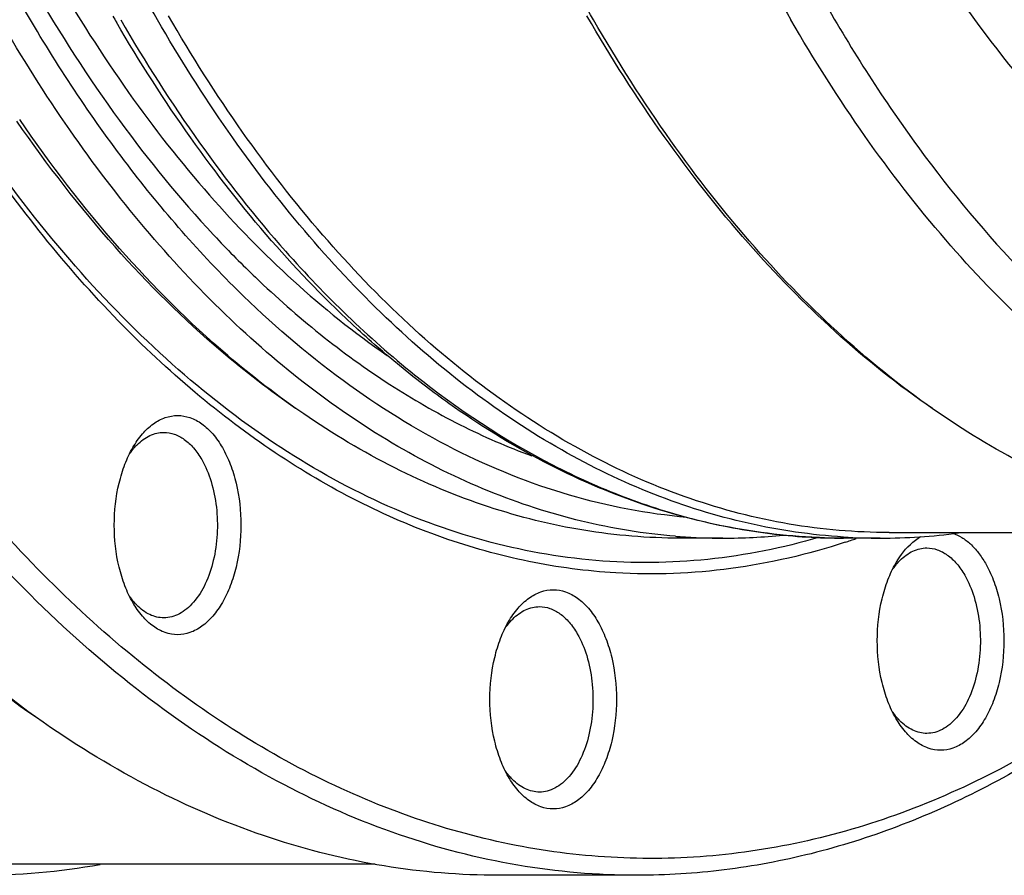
# Model space of a CAD drawing. Header units: millimetres. Extents: x -131 to 420, y 0 to 297.
# Tile 3 of 28: x -101 to -84, y 19 to 34. Entities that reach past the tile are written whole.
import ezdxf

# ---------------------------------------------------------------- set-up
doc = ezdxf.new("R2010")
doc.units = ezdxf.units.MM
doc.header["$LTSCALE"] = 23.1
doc.layers.get('0').update_dxf_attribs({"linetype": 'CONTINUOUS'})
doc.layers.add('02___PRT_ALL_AXES', color=7, linetype='CONTINUOUS')
doc.layers.add('7_ALL_FEATURES', color=7, linetype='CONTINUOUS')

msp = doc.modelspace()

# ---------------------------------------------------------------- linework, layer by layer
at = {"color": 9, "linetype": 'Continuous'}
for p, q in [((-97.9362, 30.6626), (-97.9264, 30.6521)), ((-97.2301, 29.9439), (-97.1914, 29.9067))]:
    msp.add_line(p, q, dxfattribs=at)
at = {"color": 7, "linetype": 'Continuous'}
for centre, radius, start, end in [((-74.1112, 49.3404), 29.5758, 209.99971, 210.24251), ((-88.8766, 36.0282), 10.7638, 270.00767, 275.74265)]:
    msp.add_arc(centre, radius, start, end, dxfattribs=at)
at = {"color": 9, "linetype": 'Continuous'}
for centre, radius, start, end in [((-83.9137, 43.7329), 19.1694, 223.03028, 225.99904), ((-88.8726, 35.8188), 10.5544, 265.42195, 265.84876), ((-88.8748, 35.7867), 10.5222, 265.84796, 269.99781)]:
    msp.add_arc(centre, radius, start, end, dxfattribs=at)
for points, knots in [([(-101.7348, 34.4905), (-102.375, 35.5994), (-103.549, 37.9727), (-104.9489, 41.7982), (-106.0187, 45.9305), (-106.7366, 50.2846), (-107.0879, 54.7716), (-107.0654, 59.2995), (-106.6696, 63.7754), (-105.9086, 68.1075), (-104.798, 72.2073), (-103.3599, 75.9912), (-101.623, 79.3828), (-99.6201, 82.3136), (-97.3891, 84.7238), (-95.3322, 86.2844), (-93.6236, 87.2002), (-92.3393, 87.7157), (-91.0361, 88.0691), (-90.1542, 88.1957), (-89.7152, 88.2308)], [0, 0, 0, 0, 0.0619479, 0.1277594, 0.1967722, 0.2681612, 0.3409927, 0.4142709, 0.4869812, 0.5581326, 0.6268024, 0.6921822, 0.7536312, 0.8107383, 0.8633961, 0.9118864, 0.9348158, 0.9570268, 0.9786898, 1, 1, 1, 1]), ([(-100.7713, 35.2683), (-100.3615, 34.5585), (-99.5038, 33.2097), (-97.6457, 30.8341), (-96.0154, 29.3213), (-94.8465, 28.5162)], [0, 0, 0, 0, 0.2719034, 0.5291644, 1, 1, 1, 1]), ([(-101.1387, 35.0562), (-100.6706, 34.2453), (-99.6863, 32.7158), (-98.5356, 31.3053), (-97.9362, 30.6626)], [0, 0, 0, 0, 0.5158458, 1, 1, 1, 1]), ([(-97.5136, 29.681), (-98.2377, 30.3955), (-99.6234, 32.0018), (-100.7828, 33.775), (-101.3306, 34.7238)], [0, 0, 0, 0, 0.4814647, 1, 1, 1, 1]), ([(-89.715, 25.2981), (-90.2779, 25.3431), (-91.412, 25.5266), (-93.0755, 26.0697), (-94.6999, 26.8762), (-96.2711, 27.9377), (-97.7764, 29.244), (-99.2039, 30.7834), (-100.5421, 32.5424), (-101.3481, 33.8207), (-101.7348, 34.4905)], [0, 0, 0, 0, 0.1077335, 0.2181094, 0.3326588, 0.4526202, 0.5789021, 0.7120852, 0.8524474, 1, 1, 1, 1]), ([(-99.5874, 34.4905), (-99.1533, 33.7387), (-98.2447, 32.3125), (-97.1975, 30.9834), (-96.6534, 30.3696)], [0, 0, 0, 0, 0.5141729, 1, 1, 1, 1]), ([(-96.6534, 30.3696), (-95.9508, 29.5769), (-94.4829, 28.15), (-92.385, 26.7564), (-90.6556, 25.9798), (-89.3586, 25.568), (-88.0471, 25.3198), (-87.1657, 25.2645), (-86.7278, 25.2645)], [0, 0, 0, 0, 0.2764459, 0.5314315, 0.6524899, 0.7702474, 0.8857118, 1, 1, 1, 1]), ([(-97.1914, 29.9067), (-96.4555, 29.2009), (-95.2801, 28.2487), (-93.5754, 27.2663), (-92.7067, 26.8875), (-92.2707, 26.7279)], [0, 0, 0, 0, 0.5190054, 0.7636361, 1, 1, 1, 1]), ([(-89.5145, 25.6342), (-90.2204, 25.696), (-91.6489, 25.9701), (-93.7179, 26.804), (-95.7087, 28.0476), (-96.9251, 29.1003), (-97.5136, 29.681)], [0, 0, 0, 0, 0.2326855, 0.4739178, 0.7285353, 1, 1, 1, 1])]:
    msp.add_open_spline(points, degree=3, knots=knots, dxfattribs=at)
at = {"color": 7, "linetype": 'Continuous'}
for points, knots in [([(-78.4524, 29.3385), (-79.1667, 29.668), (-80.5793, 30.5067), (-82.5117, 32.1746), (-84.2962, 34.2591), (-85.3322, 35.8469), (-85.822, 36.6953)], [0, 0, 0, 0, 0.2233407, 0.4631886, 0.7218426, 1, 1, 1, 1]), ([(-86.7278, 25.2645), (-87.3308, 25.2645), (-88.5496, 25.3683), (-90.3486, 25.8312), (-92.1057, 26.5941), (-93.5029, 27.46), (-94.5826, 28.2839), (-95.6641, 29.2208), (-96.9597, 30.563), (-98.3925, 32.3977), (-99.2509, 33.7395), (-99.6618, 34.4442)], [0, 0, 0, 0, 0.1090108, 0.219902, 0.3344045, 0.4539764, 0.5160582, 0.5797953, 0.7124936, 0.8525307, 1, 1, 1, 1])]:
    msp.add_open_spline(points, degree=3, knots=knots, dxfattribs=at)
at = {"layer": '02___PRT_ALL_AXES', "color": 7, "linetype": 'Continuous'}
for p, q in [((-88.8752, 25.2645), (-89.6378, 25.2645)), ((-86.0746, 25.2645), (-86.7278, 25.2645)), ((-85.9177, 25.3645), (-79.7099, 25.3645)), ((-90.4021, 19.2645), (-92.8645, 19.2645))]:
    msp.add_line(p, q, dxfattribs=at)
for centre, radius, start, end in [((-60.6472, 50.0778), 31.193, 206.13165, 209.98047), ((-86.0743, 35.7817), 10.5172, 266.44285, 269.99862), ((-90.4192, 36.5128), 11.9168, 288.17905, 289.18047), ((-86.0771, 35.833), 10.5686, 270.01364, 277.58464)]:
    msp.add_arc(centre, radius, start, end, dxfattribs=at)
for points, knots in [([(-98.9342, 34.4905), (-99.5773, 35.6045), (-100.7562, 37.9894), (-102.1601, 41.8343), (-103.2308, 45.9879), (-103.9461, 50.3641), (-104.2914, 54.8728), (-104.2596, 59.4206), (-103.8513, 63.9134), (-103.0749, 68.2584), (-101.9464, 72.3658), (-100.4887, 76.1514), (-98.7308, 79.5379), (-96.7063, 82.4565), (-94.4537, 84.8469), (-92.3791, 86.3838), (-90.658, 87.2763), (-89.365, 87.7728), (-88.0538, 88.1053), (-87.1678, 88.2168), (-86.7269, 88.2442)], [0, 0, 0, 0, 0.0620461, 0.127976, 0.1971192, 0.2686407, 0.3415957, 0.4149773, 0.4877603, 0.5589451, 0.6276021, 0.6929201, 0.7542603, 0.8112199, 0.8637085, 0.9120355, 0.9348977, 0.957058, 0.9786921, 1, 1, 1, 1]), ([(-91.1774, 34.4905), (-91.7234, 35.4363), (-92.7392, 37.4423), (-93.9999, 40.6559), (-95.0231, 44.1129), (-95.7935, 47.7609), (-96.2995, 51.545), (-96.5334, 55.408), (-96.4917, 59.2916), (-96.1752, 63.1369), (-95.5884, 66.8859), (-94.7403, 70.4819), (-93.6436, 73.8708), (-92.3146, 77.0016), (-91.0098, 79.3932), (-89.8625, 81.1296), (-88.1755, 83.3807), (-86.5032, 85.0303), (-85.012, 86.0529)], [0, 0, 0, 0, 0.0588325, 0.1208897, 0.1857374, 0.2528318, 0.3215523, 0.3912251, 0.4611465, 0.5306051, 0.5989039, 0.6653825, 0.7294412, 0.7905659, 0.8483581, 0.8759313, 0.9025929, 1, 1, 1, 1]), ([(-85.9177, 25.3645), (-86.5122, 25.3645), (-87.7147, 25.4677), (-89.4908, 25.9285), (-91.2287, 26.689), (-92.9107, 27.7398), (-94.5216, 29.0688), (-96.0471, 30.6625), (-97.4734, 32.5051), (-98.3276, 33.8529), (-98.7365, 34.5612)], [0, 0, 0, 0, 0.1080122, 0.2180608, 0.3319983, 0.4513563, 0.5772761, 0.7104995, 0.8513935, 1, 1, 1, 1]), ([(-85.1476, 27.569), (-86.3604, 28.4007), (-88.0521, 29.9663), (-89.9792, 32.4272), (-90.8686, 33.8253), (-91.2934, 34.5612)], [0, 0, 0, 0, 0.4707192, 0.728007, 1, 1, 1, 1]), ([(-86.9909, 34.6707), (-86.4691, 33.767), (-85.3674, 32.072), (-83.4775, 29.8341), (-81.4336, 28.0225), (-79.5971, 26.8777), (-78.0915, 26.22), (-76.9624, 25.857), (-75.8217, 25.6192), (-74.6742, 25.5074), (-73.5248, 25.5224), (-72.3784, 25.664), (-71.2401, 25.9316), (-70.4983, 26.1901), (-70.1314, 26.3385)], [0, 0, 0, 0, 0.1516847, 0.2931025, 0.4245695, 0.5471806, 0.6058187, 0.6630581, 0.7192754, 0.7748852, 0.8303251, 0.8860396, 0.9424624, 1, 1, 1, 1]), ([(-86.7269, 25.2847), (-87.2974, 25.3202), (-88.4479, 25.4868), (-90.1378, 26.0131), (-91.7888, 26.8109), (-93.3858, 27.8716), (-94.9157, 29.1845), (-96.3661, 30.7375), (-97.7249, 32.5167), (-98.5422, 33.8116), (-98.9342, 34.4905)], [0, 0, 0, 0, 0.10777, 0.2180594, 0.3324688, 0.4522994, 0.5785084, 0.7117104, 0.8522017, 1, 1, 1, 1]), ([(-85.012, 27.4761), (-86.2287, 28.3103), (-87.9257, 29.8809), (-89.859, 32.3497), (-90.7512, 33.7523), (-91.1774, 34.4905)], [0, 0, 0, 0, 0.4707194, 0.7280066, 1, 1, 1, 1]), ([(-74.8068, 25.2645), (-75.4032, 25.2645), (-76.6095, 25.368), (-78.3913, 25.8303), (-80.1347, 26.5932), (-81.8221, 27.6473), (-83.4381, 28.9806), (-84.9684, 30.5794), (-86.3993, 32.4278), (-87.2562, 33.78), (-87.6664, 34.4905)], [0, 0, 0, 0, 0.1080122, 0.2180608, 0.3319983, 0.4513563, 0.577276, 0.7104996, 0.8513932, 1, 1, 1, 1]), ([(-96.3319, 27.4761), (-96.8004, 27.7973), (-97.9668, 28.6981), (-99.6969, 30.428), (-100.8382, 31.9165), (-101.3837, 32.7158)], [0, 0, 0, 0, 0.2329517, 0.6031229, 1, 1, 1, 1]), ([(-90.7805, 24.6466), (-91.3, 24.6768), (-92.346, 24.8147), (-93.8889, 25.2466), (-95.4035, 25.9007), (-96.8789, 26.7712), (-98.3051, 27.8514), (-100.172, 29.6011), (-101.4017, 31.1458), (-102.1548, 32.2517)], [0, 0, 0, 0, 0.1102398, 0.2225781, 0.3383625, 0.4587339, 0.5845879, 0.7165672, 1, 1, 1, 1]), ([(-89.6378, 25.2645), (-90.2101, 25.2645), (-91.3669, 25.3597), (-93.0778, 25.7852), (-94.7547, 26.488), (-95.8139, 27.1208), (-96.3319, 27.4761)], [0, 0, 0, 0, 0.2400594, 0.4842963, 0.7365389, 1, 1, 1, 1]), ([(-78.3178, 25.2645), (-78.8901, 25.2645), (-80.0469, 25.3597), (-81.7578, 25.7852), (-83.4347, 26.488), (-84.4939, 27.1208), (-85.012, 27.4761)], [0, 0, 0, 0, 0.2400594, 0.4842963, 0.7365389, 1, 1, 1, 1]), ([(-86.7013, 25.1908), (-87.3613, 24.9741), (-88.7119, 24.6592), (-90.0984, 24.6069), (-90.7805, 24.6466)], [0, 0, 0, 0, 0.5041477, 1, 1, 1, 1])]:
    msp.add_open_spline(points, degree=3, knots=knots, dxfattribs=at)
at = {"layer": '02___PRT_ALL_AXES', "color": 9, "linetype": 'Continuous'}
for points, knots in [([(-96.4745, 27.5738), (-96.9332, 27.8884), (-98.0756, 28.7689), (-99.7727, 30.4559), (-100.8953, 31.9059), (-101.4325, 32.6843)], [0, 0, 0, 0, 0.2332346, 0.6034843, 1, 1, 1, 1]), ([(-87.1591, 25.2795), (-87.8052, 25.0897), (-89.1261, 24.8248), (-91.1476, 24.8048), (-93.157, 25.1672), (-95.1262, 25.9051), (-97.0313, 27.0059), (-98.8511, 28.4537), (-100.5658, 30.2296), (-101.5955, 31.5771), (-102.09, 32.2954)], [0, 0, 0, 0, 0.1142634, 0.227082, 0.3410733, 0.4587238, 0.5821391, 0.7128992, 0.8520227, 1, 1, 1, 1])]:
    msp.add_open_spline(points, degree=3, knots=knots, dxfattribs=at)
at = {"layer": '7_ALL_FEATURES', "color": 7, "linetype": 'Continuous'}
msp.add_line((-95.0589, 19.4645), (-101.8331, 19.4645), dxfattribs=at)
msp.add_arc((-102.1543, 31.9143), 12.6498, 270.03414, 280.02655, dxfattribs=at)
for points, knots in [([(-105.3437, 30.46), (-105.8155, 31.2772), (-106.712, 32.9853), (-107.8905, 35.688), (-108.9224, 38.5647), (-110.1049, 42.648), (-111.1549, 48.0309), (-111.7188, 54.6965), (-111.5832, 61.4292), (-110.8851, 66.9614), (-109.9755, 71.2325), (-109.135, 74.2901), (-108.1377, 77.203), (-106.9916, 79.9472), (-105.706, 82.5004), (-104.2914, 84.8415), (-102.7589, 86.9513), (-101.1207, 88.8123), (-99.3895, 90.4091), (-97.5788, 91.7279), (-95.7027, 92.7567), (-93.7764, 93.4852), (-91.8165, 93.9055), (-89.8408, 94.0126), (-87.8681, 93.805), (-85.9171, 93.2854), (-84.0051, 92.4598), (-82.1483, 91.337), (-80.3617, 89.928), (-79.256, 88.8353), (-78.718, 88.2489)], [0, 0, 0, 0, 0.0323959, 0.0661506, 0.1011476, 0.1372426, 0.2120148, 0.2889841, 0.3664785, 0.4427909, 0.4800042, 0.5163258, 0.5515853, 0.5856332, 0.618346, 0.6496318, 0.6794362, 0.7077493, 0.7346133, 0.7601293, 0.7844636, 0.8078496, 0.830583, 0.8530074, 0.8754913, 0.8983979, 0.9220579, 0.9467481, 0.9726804, 1, 1, 1, 1]), ([(-108.1735, 30.2478), (-108.8235, 31.3737), (-110.0328, 33.7619), (-111.5336, 37.5876), (-112.7518, 41.7031), (-113.6688, 46.0459), (-114.2712, 50.5508), (-114.5497, 55.1497), (-114.5001, 59.7729), (-114.1232, 64.3507), (-113.4247, 68.8138), (-112.4151, 73.0947), (-111.1095, 77.1291), (-109.5273, 80.8564), (-107.6917, 84.2208), (-105.6285, 87.1723), (-103.3677, 89.6657), (-101.6921, 91.043), (-100.8337, 91.6316)], [0, 0, 0, 0, 0.0588184, 0.1208609, 0.185693, 0.2527715, 0.3214756, 0.3911318, 0.4610364, 0.5304785, 0.5987609, 0.6652238, 0.7292671, 0.7903772, 0.8481557, 0.9023536, 0.9529107, 1, 1, 1, 1]), ([(-101.1049, 22.0833), (-102.5456, 23.0712), (-104.5552, 24.9309), (-106.8443, 27.8543), (-107.9008, 29.5151), (-108.4055, 30.3893)], [0, 0, 0, 0, 0.4707194, 0.7280066, 1, 1, 1, 1]), ([(-78.7181, 25.2799), (-79.2159, 24.7373), (-80.2368, 23.721), (-81.8779, 22.3918), (-83.5802, 21.3052), (-85.332, 20.47), (-87.1209, 19.8933), (-88.9336, 19.5804), (-90.7561, 19.5345), (-92.5738, 19.7561), (-94.3724, 20.2428), (-96.1383, 20.9902), (-97.8589, 21.9914), (-99.5224, 23.2386), (-101.1174, 24.7221), (-102.6335, 26.4311), (-104.0603, 28.3534), (-104.9266, 29.7377), (-105.3437, 30.46)], [0, 0, 0, 0, 0.067501, 0.1318237, 0.1932569, 0.2522193, 0.3092578, 0.3650326, 0.4202859, 0.4757955, 0.5323214, 0.5905564, 0.6510887, 0.7143817, 0.7807685, 0.8504556, 0.9235367, 1, 1, 1, 1]), ([(-100.8337, 21.8973), (-102.2821, 22.8905), (-104.3025, 24.7602), (-106.6039, 27.6993), (-107.6661, 29.369), (-108.1735, 30.2478)], [0, 0, 0, 0, 0.4707195, 0.7280064, 1, 1, 1, 1]), ([(-90.402, 19.2645), (-91.112, 19.2645), (-92.5481, 19.3878), (-94.6693, 19.938), (-96.7447, 20.8463), (-98.7535, 22.1012), (-100.6774, 23.6885), (-102.4992, 25.5918), (-104.2026, 27.7923), (-105.2227, 29.402), (-105.7111, 30.2478)], [0, 0, 0, 0, 0.1080124, 0.2180611, 0.3319988, 0.4513569, 0.5772769, 0.7105006, 0.8513938, 1, 1, 1, 1]), ([(-99.3709, 26.8757), (-99.3215, 26.9613), (-99.2146, 27.1165), (-99.0196, 27.302), (-98.8038, 27.4194), (-98.5748, 27.46), (-98.3459, 27.4193), (-98.1301, 27.302), (-97.9351, 27.1164), (-97.8282, 26.9612), (-97.7788, 26.8756)], [0, 0, 0, 0, 0.1449002, 0.2745252, 0.391114, 0.5000003, 0.6088875, 0.7254823, 0.8551083, 1, 1, 1, 1]), ([(-99.2954, 26.9264), (-99.2288, 26.9929), (-99.1162, 27.0777), (-98.9464, 27.137), (-98.8615, 27.1468), (-98.8198, 27.1468)], [0, 0, 0, 0, 0.526336, 0.7669983, 1, 1, 1, 1]), ([(-98.8198, 27.1468), (-98.757, 27.1468), (-98.6259, 27.1236), (-98.4435, 27.0242), (-98.2784, 26.8673), (-98.188, 26.7359), (-98.1462, 26.6635)], [0, 0, 0, 0, 0.2177791, 0.450962, 0.7102209, 1, 1, 1, 1]), ([(-99.3709, 24.1179), (-99.4254, 24.2123), (-99.5215, 24.4187), (-99.6605, 24.8762), (-99.728, 25.4968), (-99.6605, 26.1173), (-99.5216, 26.5748), (-99.4254, 26.7813), (-99.3709, 26.8757)], [0, 0, 0, 0, 0.1142597, 0.2375315, 0.5000001, 0.7624625, 0.8857445, 1, 1, 1, 1]), ([(-99.4306, 26.763), (-99.4254, 26.7705), (-99.4047, 26.7998), (-99.3828, 26.8283), (-99.3657, 26.849)], [0, 0, 0, 0, 0.2544914, 1, 1, 1, 1]), ([(-97.7788, 26.8756), (-97.7243, 26.7812), (-97.6282, 26.5748), (-97.4892, 26.1173), (-97.4217, 25.4968), (-97.4892, 24.8763), (-97.6282, 24.4187), (-97.7661, 24.1225), (-97.9351, 23.8771), (-98.1301, 23.6916), (-98.3459, 23.5742), (-98.5749, 23.5335), (-98.8038, 23.5742), (-99.0197, 23.6916), (-99.2146, 23.8771), (-99.3215, 24.0323), (-99.3709, 24.1179)], [0, 0, 0, 0, 0.0666234, 0.1385016, 0.2915438, 0.4445828, 0.5164675, 0.5830892, 0.6435002, 0.6975427, 0.7461501, 0.7915459, 0.8369419, 0.8855512, 0.9395933, 1, 1, 1, 1]), ([(-99.3657, 26.849), (-99.36, 26.8558), (-99.3375, 26.8825), (-99.3138, 26.9081), (-99.2954, 26.9264)], [0, 0, 0, 0, 0.254761, 1, 1, 1, 1]), ([(-98.1462, 26.6635), (-98.0757, 26.5414), (-97.9616, 26.2648), (-97.8714, 25.8141), (-97.8582, 25.3374), (-97.9234, 24.8736), (-98.0614, 24.4603), (-98.2364, 24.1729), (-98.4057, 24.0042), (-98.5375, 23.9146), (-98.6765, 23.8593), (-98.7728, 23.8468), (-98.8198, 23.8468)], [0, 0, 0, 0, 0.1286789, 0.2702719, 0.4174284, 0.5617753, 0.695447, 0.8127127, 0.8646776, 0.912511, 0.9571395, 1, 1, 1, 1]), ([(-78.6488, 25.2712), (-79.4824, 24.338), (-81.223, 22.6583), (-83.7071, 21.0191), (-85.754, 20.1058), (-87.289, 19.6214), (-88.841, 19.3296), (-89.8838, 19.2645), (-90.402, 19.2645)], [0, 0, 0, 0, 0.276215, 0.5311433, 0.652233, 0.7700556, 0.8856094, 1, 1, 1, 1]), ([(-85.7978, 24.8189), (-85.7675, 24.8715), (-85.6488, 25.0558), (-85.4871, 25.2175), (-85.3485, 25.2952)], [0, 0, 0, 0, 0.2766328, 1, 1, 1, 1]), ([(-84.7846, 25.3534), (-84.7285, 25.3343), (-84.6167, 25.2801), (-84.464, 25.1612), (-84.3237, 25.0055), (-84.2434, 24.8842), (-84.2057, 24.8189)], [0, 0, 0, 0, 0.2209138, 0.4591542, 0.7184738, 1, 1, 1, 1]), ([(-85.7223, 24.8697), (-85.6557, 24.9362), (-85.5431, 25.0209), (-85.3733, 25.0802), (-85.2884, 25.09), (-85.2467, 25.09)], [0, 0, 0, 0, 0.526336, 0.7669983, 1, 1, 1, 1]), ([(-85.2467, 25.09), (-85.1839, 25.09), (-85.0529, 25.0669), (-84.8704, 24.9675), (-84.7053, 24.8106), (-84.6149, 24.6792), (-84.5731, 24.6068)], [0, 0, 0, 0, 0.2177791, 0.450962, 0.7102209, 1, 1, 1, 1]), ([(-85.7978, 22.0612), (-85.8523, 22.1556), (-85.9484, 22.362), (-86.0874, 22.8195), (-86.1549, 23.4401), (-86.0874, 24.0606), (-85.9485, 24.5181), (-85.8523, 24.7245), (-85.7978, 24.8189)], [0, 0, 0, 0, 0.1142597, 0.2375315, 0.5000001, 0.7624625, 0.8857445, 1, 1, 1, 1]), ([(-85.8575, 24.7062), (-85.8523, 24.7138), (-85.8316, 24.7431), (-85.8097, 24.7716), (-85.7926, 24.7923)], [0, 0, 0, 0, 0.2544914, 1, 1, 1, 1]), ([(-84.2057, 24.8189), (-84.1512, 24.7245), (-84.0551, 24.5181), (-83.9161, 24.0606), (-83.8486, 23.44), (-83.9161, 22.8195), (-84.0551, 22.3619), (-84.193, 22.0658), (-84.362, 21.8204), (-84.557, 21.6349), (-84.7728, 21.5175), (-85.0018, 21.4768), (-85.2307, 21.5175), (-85.4466, 21.6349), (-85.6415, 21.8204), (-85.7484, 21.9756), (-85.7978, 22.0612)], [0, 0, 0, 0, 0.0666234, 0.1385016, 0.2915438, 0.4445828, 0.5164675, 0.5830892, 0.6435002, 0.6975427, 0.7461501, 0.7915459, 0.8369419, 0.8855512, 0.9395933, 1, 1, 1, 1]), ([(-85.7926, 24.7923), (-85.787, 24.7991), (-85.7645, 24.8258), (-85.7407, 24.8514), (-85.7223, 24.8697)], [0, 0, 0, 0, 0.254761, 1, 1, 1, 1]), ([(-84.5731, 24.6068), (-84.5026, 24.4847), (-84.3885, 24.2081), (-84.2983, 23.7574), (-84.2851, 23.2807), (-84.3503, 22.8169), (-84.4884, 22.4036), (-84.6633, 22.1161), (-84.8326, 21.9474), (-84.9644, 21.8578), (-85.1035, 21.8026), (-85.1998, 21.7901), (-85.2467, 21.7901)], [0, 0, 0, 0, 0.1286789, 0.2702719, 0.4174284, 0.5617753, 0.695447, 0.8127127, 0.8646776, 0.912511, 0.9571395, 1, 1, 1, 1]), ([(-99.3693, 24.149), (-99.3747, 24.1556), (-99.3965, 24.1828), (-99.417, 24.2109), (-99.4319, 24.2325)], [0, 0, 0, 0, 0.2457071, 1, 1, 1, 1]), ([(-92.6891, 23.7746), (-92.6396, 23.8602), (-92.5328, 24.0155), (-92.3378, 24.2009), (-92.1219, 24.3183), (-91.893, 24.359), (-91.664, 24.3183), (-91.4482, 24.2009), (-91.2533, 24.0154), (-91.1463, 23.8602), (-91.0969, 23.7746)], [0, 0, 0, 0, 0.1449002, 0.2745252, 0.391114, 0.5000003, 0.6088875, 0.7254823, 0.8551083, 1, 1, 1, 1]), ([(-99.2998, 24.0716), (-99.3058, 24.0776), (-99.3299, 24.1026), (-99.3527, 24.1287), (-99.3693, 24.149)], [0, 0, 0, 0, 0.2453401, 1, 1, 1, 1]), ([(-98.8198, 23.8468), (-98.8619, 23.8468), (-98.9478, 23.8568), (-99.1193, 23.9174), (-99.2328, 24.0039), (-99.2998, 24.0716)], [0, 0, 0, 0, 0.2327229, 0.4732397, 1, 1, 1, 1]), ([(-92.6135, 23.8254), (-92.5469, 23.8918), (-92.4343, 23.9766), (-92.2646, 24.0359), (-92.1796, 24.0457), (-92.138, 24.0457)], [0, 0, 0, 0, 0.526336, 0.7669983, 1, 1, 1, 1]), ([(-92.138, 24.0457), (-92.0751, 24.0457), (-91.9441, 24.0225), (-91.7616, 23.9232), (-91.5966, 23.7663), (-91.5062, 23.6349), (-91.4644, 23.5625)], [0, 0, 0, 0, 0.2177791, 0.450962, 0.7102209, 1, 1, 1, 1]), ([(-92.6839, 23.7479), (-92.6782, 23.7548), (-92.6557, 23.7814), (-92.6319, 23.807), (-92.6135, 23.8254)], [0, 0, 0, 0, 0.254761, 1, 1, 1, 1]), ([(-92.6891, 21.0169), (-92.7436, 21.1113), (-92.8397, 21.3177), (-92.9787, 21.7752), (-93.0462, 22.3957), (-92.9786, 23.0163), (-92.8397, 23.4738), (-92.7436, 23.6802), (-92.6891, 23.7746)], [0, 0, 0, 0, 0.1142597, 0.2375315, 0.5000001, 0.7624625, 0.8857445, 1, 1, 1, 1]), ([(-92.7488, 23.6619), (-92.7436, 23.6694), (-92.7228, 23.6988), (-92.7009, 23.7273), (-92.6839, 23.7479)], [0, 0, 0, 0, 0.2544914, 1, 1, 1, 1]), ([(-91.0969, 23.7746), (-91.0424, 23.6802), (-90.9463, 23.4738), (-90.8074, 23.0163), (-90.7399, 22.3957), (-90.8074, 21.7752), (-90.9463, 21.3176), (-91.0842, 21.0214), (-91.2532, 20.7761), (-91.4482, 20.5905), (-91.664, 20.4731), (-91.893, 20.4325), (-92.122, 20.4732), (-92.3378, 20.5905), (-92.5327, 20.776), (-92.6397, 20.9313), (-92.6891, 21.0169)], [0, 0, 0, 0, 0.0666234, 0.1385016, 0.2915438, 0.4445828, 0.5164675, 0.5830892, 0.6435002, 0.6975427, 0.7461501, 0.7915459, 0.8369419, 0.8855512, 0.9395933, 1, 1, 1, 1]), ([(-91.4644, 23.5625), (-91.3938, 23.4403), (-91.2797, 23.1638), (-91.1896, 22.7131), (-91.1764, 22.2364), (-91.2415, 21.7726), (-91.3796, 21.3593), (-91.5546, 21.0718), (-91.7238, 20.9031), (-91.8557, 20.8135), (-91.9947, 20.7583), (-92.091, 20.7457), (-92.138, 20.7457)], [0, 0, 0, 0, 0.1286789, 0.2702719, 0.4174284, 0.5617753, 0.695447, 0.8127127, 0.8646776, 0.912511, 0.9571395, 1, 1, 1, 1]), ([(-85.7962, 22.0922), (-85.8016, 22.0989), (-85.8234, 22.1261), (-85.844, 22.1542), (-85.8589, 22.1758)], [0, 0, 0, 0, 0.2457071, 1, 1, 1, 1]), ([(-85.7267, 22.0148), (-85.7327, 22.0209), (-85.7568, 22.0458), (-85.7796, 22.072), (-85.7962, 22.0922)], [0, 0, 0, 0, 0.2453401, 1, 1, 1, 1]), ([(-92.8645, 19.2645), (-93.5458, 19.2645), (-94.9229, 19.3778), (-96.9597, 19.8844), (-98.956, 20.7211), (-100.217, 21.4744), (-100.8337, 21.8973)], [0, 0, 0, 0, 0.2400594, 0.4842963, 0.7365389, 1, 1, 1, 1]), ([(-85.2467, 21.7901), (-85.2888, 21.7901), (-85.3747, 21.8001), (-85.5462, 21.8607), (-85.6598, 21.9471), (-85.7267, 22.0148)], [0, 0, 0, 0, 0.2327229, 0.4732397, 1, 1, 1, 1]), ([(-92.6874, 21.0479), (-92.6929, 21.0545), (-92.7146, 21.0817), (-92.7352, 21.1099), (-92.7501, 21.1315)], [0, 0, 0, 0, 0.2457071, 1, 1, 1, 1]), ([(-92.618, 20.9705), (-92.6239, 20.9766), (-92.648, 21.0015), (-92.6709, 21.0276), (-92.6874, 21.0479)], [0, 0, 0, 0, 0.2453401, 1, 1, 1, 1]), ([(-92.138, 20.7457), (-92.18, 20.7457), (-92.2659, 20.7557), (-92.4375, 20.8163), (-92.551, 20.9028), (-92.618, 20.9705)], [0, 0, 0, 0, 0.2327229, 0.4732397, 1, 1, 1, 1])]:
    msp.add_open_spline(points, degree=3, knots=knots, dxfattribs=at)

doc.saveas('drawing.dxf')
